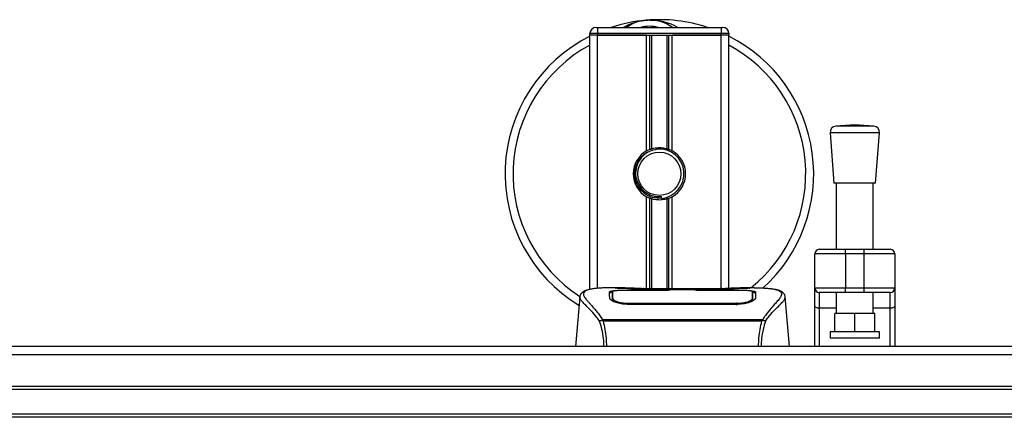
# Model space of a CAD drawing. Header units: millimetres. Extents: x 0 to 420, y 0 to 297.
# Tile 8 of 104: x 167.94 to 183.89, y 133.2 to 139.65. Entities that reach past the tile are written whole.
import ezdxf

# ---------------------------------------------------------------- set-up
doc = ezdxf.new("R2010")
doc.units = ezdxf.units.MM

msp = doc.modelspace()

# ---------------------------------------------------------------- linework, layer by layer
at = {"color": 7, "linetype": 'Continuous', "lineweight": 25}
for p, q in [((177.30152, 139.42785), (177.17652, 139.42785)), ((177.17652, 139.40285), (177.17652, 139.42785)), ((177.27652, 139.52785), (177.30152, 139.52785)), ((177.30152, 139.52785), (179.30152, 139.52785)), ((177.30152, 139.52785), (177.30152, 139.42785)), ((179.30152, 139.42785), (177.30152, 139.42785)), ((177.30152, 139.42785), (177.30152, 139.40285)), ((179.30152, 139.52785), (179.32652, 139.52785)), ((179.30152, 139.52785), (179.30152, 139.42785)), ((179.42652, 139.42785), (179.30152, 139.42785)), ((179.30152, 139.40285), (179.30152, 139.42785)), ((179.42652, 139.42785), (179.42652, 139.40285)), ((177.17652, 135.27431), (177.17652, 139.40285)), ((177.30152, 139.40285), (177.17652, 139.40285)), ((177.30152, 139.40285), (177.17652, 139.40285)), ((178.09402, 139.40285), (177.30152, 139.40285)), ((177.30152, 139.40285), (179.30152, 139.40285)), ((177.30152, 135.29593), (177.30152, 139.40285)), ((178.09402, 137.52375), (178.09402, 139.40285)), ((178.14822, 137.54924), (178.14822, 139.40285)), ((178.17693, 137.55917), (178.17693, 139.40285)), ((178.42612, 137.55917), (178.42612, 139.40285)), ((178.45482, 137.54924), (178.45482, 139.40285)), ((178.50902, 137.52375), (178.50902, 139.40285)), ((179.30152, 139.40285), (178.50902, 139.40285)), ((179.42652, 139.40285), (179.30152, 139.40285)), ((179.42652, 139.40285), (179.30152, 139.40285)), ((179.30152, 135.29237), (179.30152, 139.40285)), ((179.42652, 135.29998), (179.42652, 139.40285)), ((181.46757, 137.94925), (181.15968, 137.92576)), ((181.77547, 137.92576), (181.15968, 137.92576)), ((181.77547, 137.92576), (181.46757, 137.94925)), ((181.06757, 137.81844), (181.13007, 136.99925)), ((181.86757, 137.81844), (181.06757, 137.81844)), ((181.80507, 136.99925), (181.86757, 137.81844)), ((181.80507, 136.99925), (181.13007, 136.99925)), ((181.16757, 136.99925), (181.16757, 135.92785)), ((181.76757, 135.92785), (181.76757, 136.99925)), ((178.09402, 135.29086), (178.09402, 136.78195)), ((178.14822, 135.28983), (178.14822, 136.75646)), ((178.17693, 135.28944), (178.17693, 136.74652)), ((178.33621, 136.75435), (178.33346, 136.78593)), ((178.42612, 135.28931), (178.42612, 136.74652)), ((178.45482, 135.28931), (178.45482, 136.75646)), ((178.50902, 135.28931), (178.50902, 136.78195)), ((180.89257, 135.92785), (181.31757, 135.92785)), ((181.31757, 135.85285), (181.31757, 135.92785)), ((181.31757, 135.92785), (181.61757, 135.92785)), ((181.61757, 135.85285), (181.61757, 135.92785)), ((181.61757, 135.92785), (182.04257, 135.92785)), ((181.31757, 135.85285), (180.81757, 135.85285)), ((180.81757, 135.30285), (180.81757, 135.85285)), ((181.31757, 135.85285), (181.31757, 135.30285)), ((181.61757, 135.85285), (181.31757, 135.85285)), ((182.11757, 135.85285), (181.61757, 135.85285)), ((181.61757, 135.30285), (181.61757, 135.85285)), ((182.11757, 135.85285), (182.11757, 135.30285)), ((177.74901, 135.30285), (177.51558, 135.30285)), ((179.42677, 135.28931), (177.92627, 135.28931)), ((179.42674, 135.28927), (177.92631, 135.28927)), ((178.45152, 135.2761), (178.90152, 135.2761)), ((178.45152, 135.2761), (178.45152, 135.26701)), ((178.47648, 135.26295), (178.47648, 135.27248)), ((178.87648, 135.27248), (178.47648, 135.27248)), ((178.87648, 135.26295), (178.87648, 135.27248)), ((178.87648, 135.27248), (178.87648, 135.26295)), ((178.90152, 135.2761), (178.90152, 135.26701)), ((179.83762, 135.30285), (179.60843, 135.30285)), ((179.75099, 135.29973), (179.74162, 135.29874)), ((180.81757, 135.30285), (181.31757, 135.30285)), ((180.81757, 135.01501), (180.81757, 135.30285)), ((181.31757, 135.30285), (181.61757, 135.30285)), ((181.31757, 135.22785), (181.31757, 135.30285)), ((181.61757, 135.30285), (182.11757, 135.30285)), ((181.61757, 135.22785), (181.61757, 135.30285)), ((182.11757, 135.30285), (182.11757, 135.01501)), ((177.0121, 135.15602), (176.94183, 134.35285)), ((177.01199, 135.15405), (177.01298, 135.15594)), ((177.54259, 135.15621), (177.54255, 135.14964)), ((178.47648, 135.26295), (177.79328, 135.26304)), ((177.80152, 135.26701), (178.45152, 135.26701)), ((177.80152, 135.26304), (177.80152, 135.26701)), ((178.45152, 135.26701), (178.45152, 135.26295)), ((178.90152, 135.26701), (179.55152, 135.26701)), ((178.90152, 135.26701), (178.90152, 135.26295)), ((179.55152, 135.26304), (179.55152, 135.26701)), ((179.80805, 135.13129), (179.8089, 135.09725)), ((179.81047, 135.15466), (179.80996, 135.23962)), ((179.81069, 135.11903), (179.81046, 135.15466)), ((180.34105, 135.15405), (180.34007, 135.15594)), ((180.41121, 134.35285), (180.34094, 135.15602)), ((181.31757, 135.22785), (180.89257, 135.22785)), ((180.89257, 135.22785), (180.89257, 134.97199)), ((181.16757, 135.22785), (181.16757, 134.88837)), ((181.61757, 135.22785), (181.31757, 135.22785)), ((182.04257, 135.22785), (181.61757, 135.22785)), ((181.76757, 134.88837), (181.76757, 135.22785)), ((182.04257, 134.97199), (182.04257, 135.22785)), ((177.79584, 135.0535), (177.79536, 135.03464)), ((179.55152, 135.03422), (177.80152, 135.03422)), ((179.5509, 135.05348), (179.55107, 135.05348)), ((180.81757, 134.35285), (180.81757, 135.01501)), ((181.16757, 134.97199), (180.89257, 134.97199)), ((180.89257, 134.97199), (180.89257, 134.35285)), ((182.04257, 134.97199), (181.76757, 134.97199)), ((182.04257, 134.35285), (182.04257, 134.97199)), ((182.11757, 135.01501), (182.11757, 134.35285)), ((181.14257, 134.58837), (181.14257, 134.88837)), ((181.46757, 134.88837), (181.14257, 134.88837)), ((181.46757, 134.58837), (181.46757, 134.88837)), ((181.79257, 134.88837), (181.46757, 134.88837)), ((181.79257, 134.58837), (181.79257, 134.88837)), ((177.37279, 134.77824), (177.37828, 134.79119)), ((177.37828, 134.79119), (179.97541, 134.79119)), ((179.96223, 134.76318), (177.39075, 134.76318)), ((179.97541, 134.79119), (179.98013, 134.77843)), ((181.06757, 134.58837), (181.06757, 134.48837)), ((181.86757, 134.58837), (181.06757, 134.58837)), ((181.86757, 134.48837), (181.06757, 134.48837)), ((181.86757, 134.48837), (181.86757, 134.58837)), ((194.02652, 134.35285), (107.27652, 134.35285)), ((194.02652, 134.21592), (107.27652, 134.21592)), ((194.02652, 133.70285), (107.27652, 133.70285)), ((194.02652, 133.65285), (107.27652, 133.65285)), ((194.02652, 133.25285), (107.27652, 133.25285)), ((194.02652, 133.20285), (107.27652, 133.20285))]:
    msp.add_line(p, q, dxfattribs=at)
at = {"color": 7, "linetype": 'Continuous', "lineweight": 25, "flags": 128}
for points in [[(179.55978, 135.26304), (179.22917, 135.26298), (178.87648, 135.26295)], [(179.55721, 135.0535), (179.55152, 135.05348), (179.55107, 135.05348)], [(180.89257, 134.97199), (180.87794, 134.97282), (180.86387, 134.97527), (180.8509, 134.97924), (180.83954, 134.98459), (180.83021, 134.99111), (180.82328, 134.99855), (180.81901, 135.00662), (180.81757, 135.01501)], [(182.11757, 135.01501), (182.11613, 135.00662), (182.11186, 134.99855), (182.10493, 134.99111), (182.09561, 134.98459), (182.08424, 134.97924), (182.07127, 134.97527), (182.0572, 134.97282), (182.04257, 134.97199)]]:
    msp.add_lwpolyline(points, dxfattribs=at)
at = {"color": 7, "linetype": 'Continuous', "lineweight": 25}
msp.add_circle((178.30152, 137.15285), 0.35, dxfattribs=at)
for centre, radius, start, end in [((178.30152, 137.15285), 2.5, 94.974241, 108.194872), ((178.14111, 138.99588), 0.65, 54.926098, 125.073902), ((178.30152, 137.15285), 2.5, 71.805128, 94.974241), ((177.27652, 139.42785), 0.1, 90, 180), ((178.14111, 138.99588), 0.55, 75.287788, 104.712212), ((179.32652, 139.42785), 0.1, 0, 90), ((178.30152, 137.15285), 2.5, 116.743684, 238.568011), ((178.30152, 137.15285), 2.5, 312.097725, 63.256316), ((178.30152, 137.15285), 2.37112, 118.324088, 237.071791), ((178.30152, 137.15285), 2.37112, 308.719243, 61.675912), ((181.16728, 137.82605), 0.1, 94.362914, 184.362914), ((181.76786, 137.82605), 0.1, 355.637086, 85.637086), ((178.30152, 137.15285), 0.425, 119.224658, 240.775342), ((178.30152, 137.15285), 0.425, 111.143405, 119.224658), ((178.30152, 137.15285), 0.4, 274.974241, 94.974241), ((178.30152, 137.15285), 0.425, 60.775342, 68.856595), ((178.30152, 137.15285), 0.425, 299.224658, 60.775342), ((178.30152, 137.15285), 0.425, 240.775342, 248.856595), ((178.30152, 137.15285), 0.425, 291.143405, 299.224658), ((180.89257, 135.85285), 0.075, 90, 180), ((182.04257, 135.85285), 0.075, 0, 90), ((180.89257, 135.30285), 0.075, 180, 270), ((182.04257, 135.30285), 0.075, 270, 0)]:
    msp.add_arc(centre, radius, start, end, dxfattribs=at)
for points, knots in [([(177.72186, 139.52785), (177.72593, 139.53053), (177.79236, 139.57429), (177.91476, 139.61689), (178.03494, 139.63907), (178.08433, 139.6434), (178.08475, 139.64343)], [0, 0, 0, 0, 0.03729849, 0.60902041, 0.99664446, 1, 1, 1, 1]), ([(178.08475, 139.64343), (178.08518, 139.64347), (178.0966, 139.64447), (178.1081, 139.64403), (178.11918, 139.64359)], [0, 0, 0, 0, 0.037109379, 1, 1, 1, 1]), ([(178.15339, 139.64365), (178.18015, 139.64435), (178.2795, 139.64694), (178.41299, 139.6138), (178.53237, 139.5666), (178.57896, 139.5376), (178.59463, 139.52785)], [0, 0, 0, 0, 0.17640166, 0.65503379, 0.8840221, 1, 1, 1, 1]), ([(178.33621, 136.75435), (178.28735, 136.7553), (178.1882, 136.75722), (178.05434, 136.82739), (177.96106, 136.92953), (177.91013, 137.04612), (177.89596, 137.16273), (177.91775, 137.29134), (177.98912, 137.41386), (178.07289, 137.49603), (178.13062, 137.51183), (178.13783, 137.5138)], [0, 0, 0, 0, 0.129957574, 0.263727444, 0.392634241, 0.495346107, 0.600795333, 0.704530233, 0.839477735, 0.979978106, 1, 1, 1, 1]), ([(178.26684, 137.55134), (178.2232, 137.54214), (178.13591, 137.52375), (178.02595, 137.44315), (177.94758, 137.33373), (177.91086, 137.20451), (177.91977, 137.072), (177.97149, 136.95101), (178.05999, 136.85481), (178.17449, 136.79514), (178.27026, 136.78057), (178.3227, 136.78502), (178.33346, 136.78593)], [0, 0, 0, 0, 0.11029899, 0.22059797, 0.33089694, 0.4412694, 0.54893858, 0.65628707, 0.76369695, 0.86864917, 0.97304725, 1, 1, 1, 1]), ([(178.14822, 137.54924), (178.14925, 137.54963), (178.15237, 137.55083), (178.15892, 137.55324), (178.16763, 137.55624), (178.17377, 137.5582), (178.1767, 137.55911), (178.17693, 137.55917)], [0, 0, 0, 0, 0.13279182, 0.40328924, 0.68794599, 0.97624213, 1, 1, 1, 1]), ([(178.17693, 137.55917), (178.18873, 137.56247), (178.22883, 137.57369), (178.30235, 137.58091), (178.37617, 137.57302), (178.4132, 137.56275), (178.42612, 137.55917)], [0, 0, 0, 0, 0.15316231, 0.52061175, 0.83276392, 1, 1, 1, 1]), ([(178.42612, 137.55917), (178.42762, 137.55871), (178.43175, 137.55743), (178.43922, 137.55496), (178.44785, 137.5519), (178.4525, 137.55013), (178.45482, 137.54924)], [0, 0, 0, 0, 0.15557258, 0.42978375, 0.7145238, 1, 1, 1, 1]), ([(178.17693, 136.74652), (178.17629, 136.74672), (178.17308, 136.74771), (178.16667, 136.74978), (178.15802, 136.75277), (178.15183, 136.75507), (178.14893, 136.75619), (178.14822, 136.75646)], [0, 0, 0, 0, 0.06768855, 0.33799524, 0.61961326, 0.90796392, 1, 1, 1, 1]), ([(178.42612, 136.74652), (178.40091, 136.74016), (178.34966, 136.72721), (178.26451, 136.72687), (178.20745, 136.73744), (178.18063, 136.74542), (178.17693, 136.74652)], [0, 0, 0, 0, 0.31763159, 0.64587204, 0.9510876, 1, 1, 1, 1]), ([(178.45482, 136.75646), (178.45439, 136.75629), (178.45196, 136.75536), (178.44651, 136.75331), (178.43803, 136.75033), (178.43093, 136.74801), (178.42715, 136.74684), (178.42612, 136.74652)], [0, 0, 0, 0, 0.05704611, 0.3223495, 0.60367528, 0.89214027, 1, 1, 1, 1]), ([(177.17519, 135.27919), (177.16504, 135.27727), (177.13916, 135.27237), (177.10955, 135.26231), (177.08522, 135.25126), (177.07042, 135.24238), (177.06006, 135.23461), (177.05283, 135.2282), (177.04764, 135.22313), (177.0442, 135.21969), (177.04185, 135.21743), (177.04079, 135.21645), (177.04021, 135.21593), (177.03975, 135.21553), (177.03944, 135.21526), (177.03914, 135.215), (177.03874, 135.21466), (177.03825, 135.21426), (177.03747, 135.21363), (177.03666, 135.213), (177.03564, 135.21221), (177.0342, 135.21098), (177.03352, 135.21044), (177.03167, 135.20789), (177.03109, 135.20705), (177.03067, 135.20642), (177.03023, 135.20575), (177.02959, 135.20475), (177.02828, 135.20265), (177.02664, 135.19988), (177.02112, 135.18995), (177.0154, 135.17646), (177.01333, 135.16368), (177.01213, 135.15628)], [0, 0, 0, 0, 0.13346194, 0.34016958, 0.46160951, 0.55730778, 0.62992241, 0.68217732, 0.71692903, 0.7371149, 0.74272174, 0.74460414, 0.7459796, 0.74651976, 0.74699289, 0.74743167, 0.74787155, 0.74886374, 0.75011647, 0.75397334, 0.75908593, 0.76862625, 0.78821087, 0.79094759, 0.79197558, 0.79286909, 0.79373558, 0.79468443, 0.7971036, 0.8047367, 0.8162438, 0.89371675, 1, 1, 1, 1]), ([(177.19201, 135.28157), (177.18221, 135.27956), (177.16129, 135.27526), (177.12379, 135.26353), (177.08665, 135.24413), (177.06697, 135.21073), (177.07605, 135.17411), (177.09767, 135.1399), (177.11695, 135.11473), (177.1418, 135.08533), (177.17117, 135.05235), (177.20585, 135.0138), (177.24424, 134.96953), (177.28599, 134.91802), (177.33113, 134.86001), (177.36179, 134.81526), (177.37828, 134.79119)], [0, 0, 0, 0, 0.06157012, 0.13151171, 0.27071941, 0.40337504, 0.53510625, 0.58328098, 0.63315897, 0.68442904, 0.73675836, 0.78384784, 0.83893216, 0.89157329, 0.94168727, 1, 1, 1, 1]), ([(177.51558, 135.3028), (177.51296, 135.30282), (177.50322, 135.30288), (177.48431, 135.30278), (177.46118, 135.30262), (177.43821, 135.30229), (177.41542, 135.30181), (177.39151, 135.30111), (177.36554, 135.30007), (177.33394, 135.29841), (177.30035, 135.29602), (177.26558, 135.29273), (177.23215, 135.28862), (177.20743, 135.28506), (177.19446, 135.28213), (177.19201, 135.28157)], [0, 0, 0, 0, 0.027626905, 0.102396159, 0.179456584, 0.249941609, 0.317024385, 0.389654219, 0.467822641, 0.551486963, 0.671824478, 0.767373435, 0.863986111, 0.974274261, 1, 1, 1, 1]), ([(177.92631, 135.28927), (177.90938, 135.2893), (177.85475, 135.2894), (177.76525, 135.29052), (177.67393, 135.29284), (177.6118, 135.29552), (177.5826, 135.298), (177.59557, 135.29915), (177.60206, 135.29973)], [0, 0, 0, 0, 0.082154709, 0.265139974, 0.448671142, 0.632499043, 0.816300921, 1, 1, 1, 1]), ([(177.63233, 135.29481), (177.62348, 135.29525), (177.60925, 135.29595), (177.60017, 135.29696), (177.60107, 135.29679), (177.6013, 135.29675)], [0, 0, 0, 0, 0.55060159, 0.88501525, 1, 1, 1, 1]), ([(177.60206, 135.29973), (177.65612, 135.30117), (177.74595, 135.30357), (177.88319, 135.30183), (177.974, 135.29874), (178.02699, 135.29397), (178.03759, 135.29302)], [0, 0, 0, 0, 0.30152184, 0.50104725, 0.90023015, 1, 1, 1, 1]), ([(177.62121, 135.29545), (177.62096, 135.29559), (177.61794, 135.2973), (177.61144, 135.29904), (177.60518, 135.2995), (177.60206, 135.29973)], [0, 0, 0, 0, 0.044433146, 0.522216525, 1, 1, 1, 1]), ([(177.92631, 135.28932), (177.90432, 135.28936), (177.8583, 135.28945), (177.79106, 135.29025), (177.72778, 135.29148), (177.67533, 135.293), (177.64293, 135.29419), (177.63323, 135.29476), (177.63233, 135.29481)], [0, 0, 0, 0, 0.18189708, 0.38061319, 0.58093849, 0.78035725, 0.97967552, 1, 1, 1, 1]), ([(178.05634, 135.28931), (178.05333, 135.29038), (178.04727, 135.29256), (178.04083, 135.29287), (178.03759, 135.29302)], [0, 0, 0, 0, 0.495247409, 1, 1, 1, 1]), ([(179.31546, 135.29302), (179.31221, 135.29286), (179.30578, 135.29256), (179.29971, 135.29038), (179.29671, 135.28931)], [0, 0, 0, 0, 0.50476564, 1, 1, 1, 1]), ([(179.31546, 135.29302), (179.34883, 135.29562), (179.40428, 135.29993), (179.52876, 135.30276), (179.64111, 135.30429), (179.73266, 135.30049), (179.75099, 135.29973)], [0, 0, 0, 0, 0.30143784, 0.50095323, 0.90014009, 1, 1, 1, 1]), ([(179.73979, 135.29595), (179.73162, 135.2954), (179.71099, 135.29402), (179.63959, 135.29171), (179.54018, 135.28969), (179.46454, 135.28941), (179.42674, 135.28927)], [0, 0, 0, 0, 0.17981299, 0.45378319, 0.72700373, 1, 1, 1, 1]), ([(179.75099, 135.29973), (179.75469, 135.29948), (179.76644, 135.29868), (179.76646, 135.2974), (179.74523, 135.29625), (179.73979, 135.29595)], [0, 0, 0, 0, 0.25540478, 0.808946, 1, 1, 1, 1]), ([(179.75269, 135.29691), (179.7527, 135.29691), (179.75345, 135.29704), (179.75001, 135.29651), (179.74346, 135.2961), (179.73979, 135.29587)], [0, 0, 0, 0, 0.00626083, 0.44327513, 1, 1, 1, 1]), ([(179.83762, 135.30281), (179.8425, 135.30282), (179.87038, 135.30289), (179.92972, 135.30233), (179.99401, 135.30004), (180.0417, 135.29682), (180.06577, 135.2948), (180.08841, 135.29254), (180.10802, 135.29025), (180.12732, 135.28765), (180.14443, 135.28489), (180.15745, 135.28259), (180.16389, 135.28119), (180.16469, 135.28101)], [0, 0, 0, 0, 0.04881498, 0.27892257, 0.54515535, 0.62717383, 0.69834333, 0.75858144, 0.82840444, 0.87364995, 0.93389274, 0.99178224, 1, 1, 1, 1]), ([(180.16469, 135.28101), (180.16935, 135.28004), (180.17925, 135.27796), (180.19332, 135.27439), (180.20682, 135.27046), (180.22922, 135.26284), (180.25548, 135.25008), (180.27788, 135.22791), (180.28398, 135.19974), (180.27183, 135.16297), (180.23804, 135.11568), (180.18343, 135.05403), (180.10945, 134.97143), (180.04454, 134.89054), (179.99945, 134.82747), (179.98324, 134.80302), (179.97541, 134.79119)], [0, 0, 0, 0, 0.02969414, 0.06305591, 0.09492768, 0.12531521, 0.23205808, 0.32960303, 0.43327649, 0.53202469, 0.63076786, 0.73507022, 0.83793216, 0.94137578, 0.97165063, 1, 1, 1, 1]), ([(180.34092, 135.15628), (180.33972, 135.16368), (180.33764, 135.17646), (180.33192, 135.18995), (180.3264, 135.19989), (180.32477, 135.20265), (180.32346, 135.20475), (180.32281, 135.20575), (180.32237, 135.20642), (180.32195, 135.20705), (180.32138, 135.20789), (180.31953, 135.21044), (180.3188, 135.21102), (180.31713, 135.21243), (180.31593, 135.21334), (180.31479, 135.21426), (180.31431, 135.21465), (180.31391, 135.21499), (180.31361, 135.21525), (180.3133, 135.21552), (180.31284, 135.21592), (180.31208, 135.21661), (180.31111, 135.21751), (180.30876, 135.21976), (180.30543, 135.22311), (180.30022, 135.22819), (180.293, 135.2346), (180.28263, 135.24237), (180.26784, 135.25125), (180.2435, 135.26229), (180.21558, 135.2719), (180.1916, 135.27648), (180.18332, 135.27806)], [0, 0, 0, 0, 0.10895151, 0.18836403, 0.20015725, 0.20797863, 0.21045693, 0.21142904, 0.21231706, 0.21323322, 0.21428764, 0.21709508, 0.23718398, 0.24934952, 0.25616294, 0.25744907, 0.25846748, 0.25891857, 0.25936812, 0.25985246, 0.2604052, 0.2618126, 0.26492315, 0.26948017, 0.29015729, 0.32576371, 0.37931044, 0.4537257, 0.55180182, 0.67626306, 0.8881219, 1, 1, 1, 1]), ([(177.33378, 134.76521), (177.31884, 134.78506), (177.27359, 134.84517), (177.19905, 134.92793), (177.12126, 135.00646), (177.06192, 135.06506), (177.01946, 135.11633), (177.0147, 135.14035), (177.01199, 135.15405)], [0, 0, 0, 0, 0.08424716, 0.25508672, 0.42672547, 0.59796341, 0.77060237, 1, 1, 1, 1]), ([(177.49381, 135.23906), (177.49711, 135.24275), (177.50372, 135.25013), (177.55672, 135.25833), (177.63492, 135.26392), (177.72157, 135.26663), (177.77879, 135.2669), (177.80152, 135.26701)], [0, 0, 0, 0, 0.21521677, 0.43046232, 0.64509935, 0.85904026, 1, 1, 1, 1]), ([(177.49652, 135.13541), (177.49594, 135.15775), (177.49505, 135.19131), (177.49428, 135.22105), (177.49397, 135.23305), (177.49381, 135.23906)], [0, 0, 0, 0, 0.49858361, 0.74918971, 1, 1, 1, 1]), ([(177.54836, 135.23103), (177.54595, 135.23081), (177.52023, 135.22846), (177.50027, 135.22259), (177.49583, 135.2164), (177.49403, 135.2139)], [0, 0, 0, 0, 0.05806788, 0.61890898, 1, 1, 1, 1]), ([(177.80152, 135.03422), (177.76906, 135.03556), (177.7042, 135.03825), (177.61682, 135.0578), (177.54704, 135.08397), (177.50418, 135.11166), (177.49886, 135.12818), (177.49652, 135.13541)], [0, 0, 0, 0, 0.1991311, 0.39793157, 0.60588955, 0.82737965, 1, 1, 1, 1]), ([(177.54298, 135.22037), (177.54291, 135.22036), (177.53511, 135.21854), (177.53558, 135.21621), (177.53606, 135.21391)], [0, 0, 0, 0, 0.00971775, 1, 1, 1, 1]), ([(177.53606, 135.21391), (177.53627, 135.20179), (177.53669, 135.17749), (177.53748, 135.13228), (177.53788, 135.10964)], [0, 0, 0, 0, 0.498939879, 1, 1, 1, 1]), ([(177.54254, 135.14964), (177.54248, 135.13858), (177.54236, 135.11957), (177.54213, 135.09929), (177.54204, 135.0908)], [0, 0, 0, 0, 0.58164119, 1, 1, 1, 1]), ([(177.54311, 135.23962), (177.54311, 135.23939), (177.54295, 135.21159), (177.54276, 135.18378), (177.54257, 135.15621)], [0, 0, 0, 0, 0.00827271, 1, 1, 1, 1]), ([(177.54311, 135.23955), (177.54295, 135.21309), (177.54278, 135.18531), (177.5426, 135.15753), (177.54259, 135.15621)], [0, 0, 0, 0, 0.95264015, 1, 1, 1, 1]), ([(177.79328, 135.26304), (177.76526, 135.26283), (177.70924, 135.26241), (177.63453, 135.25896), (177.57797, 135.25347), (177.54747, 135.24673), (177.54437, 135.24163), (177.54311, 135.23955)], [0, 0, 0, 0, 0.21287602, 0.42573624, 0.63903454, 0.85331242, 1, 1, 1, 1]), ([(177.54499, 135.13129), (177.54497, 135.13264), (177.54454, 135.15747), (177.54399, 135.18864), (177.54345, 135.21949), (177.54322, 135.23313), (177.54311, 135.23937), (177.54311, 135.23955)], [0, 0, 0, 0, 0.02546624, 0.4713629, 0.73178735, 0.99246436, 1, 1, 1, 1]), ([(177.54395, 135.08954), (177.54406, 135.09435), (177.54441, 135.10827), (177.54476, 135.12219), (177.54499, 135.13129)], [0, 0, 0, 0, 0.3458763, 1, 1, 1, 1]), ([(177.54499, 135.13129), (177.54788, 135.12376), (177.55365, 135.10868), (177.59755, 135.08517), (177.66193, 135.06589), (177.73211, 135.05513), (177.77799, 135.05395), (177.79584, 135.0535)], [0, 0, 0, 0, 0.21773223, 0.43557879, 0.65075483, 0.86407246, 1, 1, 1, 1]), ([(179.55152, 135.26701), (179.58604, 135.26677), (179.65508, 135.26628), (179.74714, 135.26233), (179.8167, 135.25588), (179.85401, 135.24781), (179.85773, 135.24158), (179.85924, 135.23906)], [0, 0, 0, 0, 0.21341182, 0.42681727, 0.64048529, 0.85457431, 1, 1, 1, 1]), ([(179.85652, 135.13541), (179.85265, 135.12584), (179.8449, 135.10672), (179.78834, 135.07568), (179.70603, 135.0493), (179.62078, 135.03574), (179.56842, 135.03459), (179.55152, 135.03422)], [0, 0, 0, 0, 0.225467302, 0.45085364, 0.677369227, 0.895911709, 1, 1, 1, 1]), ([(179.55721, 135.0535), (179.58526, 135.05457), (179.64137, 135.05672), (179.71618, 135.07216), (179.77274, 135.09292), (179.80334, 135.11395), (179.80668, 135.12626), (179.80805, 135.13129)], [0, 0, 0, 0, 0.2128654, 0.42572184, 0.63872248, 0.85234986, 1, 1, 1, 1]), ([(179.80994, 135.23955), (179.80721, 135.24258), (179.80176, 135.24864), (179.7584, 135.25556), (179.69453, 135.26037), (179.62419, 135.26272), (179.57795, 135.26295), (179.55978, 135.26304)], [0, 0, 0, 0, 0.21612272, 0.43228358, 0.64748247, 0.86145988, 1, 1, 1, 1]), ([(179.80994, 135.23955), (179.80993, 135.23937), (179.80975, 135.22874), (179.80941, 135.20911), (179.80878, 135.17291), (179.80833, 135.14763), (179.80808, 135.13264), (179.80805, 135.13129)], [0, 0, 0, 0, 0.0075194, 0.45666513, 0.71535566, 0.97452521, 1, 1, 1, 1]), ([(179.81046, 135.15466), (179.81045, 135.15593), (179.81036, 135.17001), (179.81018, 135.19831), (179.81002, 135.22533), (179.80994, 135.23955)], [0, 0, 0, 0, 0.04480435, 0.49764008, 1, 1, 1, 1]), ([(179.81099, 135.09155), (179.8109, 135.09968), (179.81067, 135.11973), (179.81056, 135.13844), (179.8105, 135.14956)], [0, 0, 0, 0, 0.40550496, 1, 1, 1, 1]), ([(179.81517, 135.10964), (179.81556, 135.13218), (179.81635, 135.17741), (179.81678, 135.20172), (179.81699, 135.21391)], [0, 0, 0, 0, 0.49856918, 1, 1, 1, 1]), ([(179.85902, 135.2139), (179.8574, 135.21774), (179.85523, 135.2229), (179.83086, 135.22647), (179.82459, 135.22739)], [0, 0, 0, 0, 0.74296977, 1, 1, 1, 1]), ([(179.85924, 135.23906), (179.85908, 135.23308), (179.85869, 135.21812), (179.85788, 135.18719), (179.85698, 135.15269), (179.85652, 135.13541)], [0, 0, 0, 0, 0.249392, 0.62414375, 1, 1, 1, 1]), ([(180.01927, 134.76523), (180.03421, 134.78507), (180.07946, 134.84518), (180.154, 134.92793), (180.23178, 135.00646), (180.29113, 135.06506), (180.33359, 135.11633), (180.33834, 135.14035), (180.34105, 135.15405)], [0, 0, 0, 0, 0.0842305, 0.25507317, 0.42671503, 0.59795609, 0.7705982, 1, 1, 1, 1]), ([(177.53788, 135.10964), (177.53901, 135.10129), (177.54031, 135.09167), (177.55878, 135.08193), (177.56122, 135.08064)], [0, 0, 0, 0, 0.86801111, 1, 1, 1, 1]), ([(177.79584, 135.0535), (177.79774, 135.05349), (177.99782, 135.0529), (178.58284, 135.0536), (179.16596, 135.05353), (179.5509, 135.05348)], [0, 0, 0, 0, 0.00323915, 0.34201142, 1, 1, 1, 1]), ([(179.55794, 135.02462), (179.55793, 135.02484), (179.55769, 135.03447), (179.55745, 135.0441), (179.55721, 135.0535)], [0, 0, 0, 0, 0.02342788, 1, 1, 1, 1]), ([(179.78395, 135.07644), (179.79216, 135.08118), (179.81176, 135.09251), (179.81392, 135.10334), (179.81517, 135.10964)], [0, 0, 0, 0, 0.41900897, 1, 1, 1, 1]), ([(177.40571, 134.35285), (177.40319, 134.39683), (177.39776, 134.49116), (177.37156, 134.62979), (177.34643, 134.72001), (177.33382, 134.76529)], [0, 0, 0, 0, 0.30321642, 0.65032187, 1, 1, 1, 1]), ([(177.33383, 134.76529), (177.33718, 134.76719), (177.34394, 134.77104), (177.35712, 134.77579), (177.3672, 134.77782), (177.3725, 134.77839), (177.3728, 134.77842)], [0, 0, 0, 0, 0.32361461, 0.65359013, 0.98086966, 1, 1, 1, 1]), ([(177.39076, 134.76318), (177.39064, 134.76327), (177.3841, 134.76796), (177.37839, 134.77315), (177.37279, 134.77824)], [0, 0, 0, 0, 0.01890165, 1, 1, 1, 1]), ([(177.39075, 134.76318), (177.40099, 134.7189), (177.42143, 134.63051), (177.44019, 134.49252), (177.44285, 134.39848), (177.44414, 134.35285)], [0, 0, 0, 0, 0.34077829, 0.68012784, 1, 1, 1, 1]), ([(179.90859, 134.35285), (179.90971, 134.39821), (179.91205, 134.49261), (179.93071, 134.63068), (179.95178, 134.71923), (179.96223, 134.76318)], [0, 0, 0, 0, 0.31788421, 0.66145049, 1, 1, 1, 1]), ([(180.01923, 134.7653), (180.00687, 134.72016), (179.98205, 134.62952), (179.95583, 134.49104), (179.9502, 134.39654), (179.94759, 134.35285)], [0, 0, 0, 0, 0.34778211, 0.69842225, 1, 1, 1, 1]), ([(179.9803, 134.77829), (179.97454, 134.77332), (179.96866, 134.76826), (179.96235, 134.76328), (179.96223, 134.76318)], [0, 0, 0, 0, 0.98124308, 1, 1, 1, 1]), ([(179.98021, 134.77843), (179.98052, 134.77839), (179.98584, 134.77783), (179.99593, 134.7758), (180.00911, 134.77105), (180.01588, 134.7672), (180.01923, 134.7653)], [0, 0, 0, 0, 0.0200108, 0.34699568, 0.67667396, 1, 1, 1, 1])]:
    msp.add_open_spline(points, degree=3, knots=knots, dxfattribs=at)

doc.saveas('drawing.dxf')
